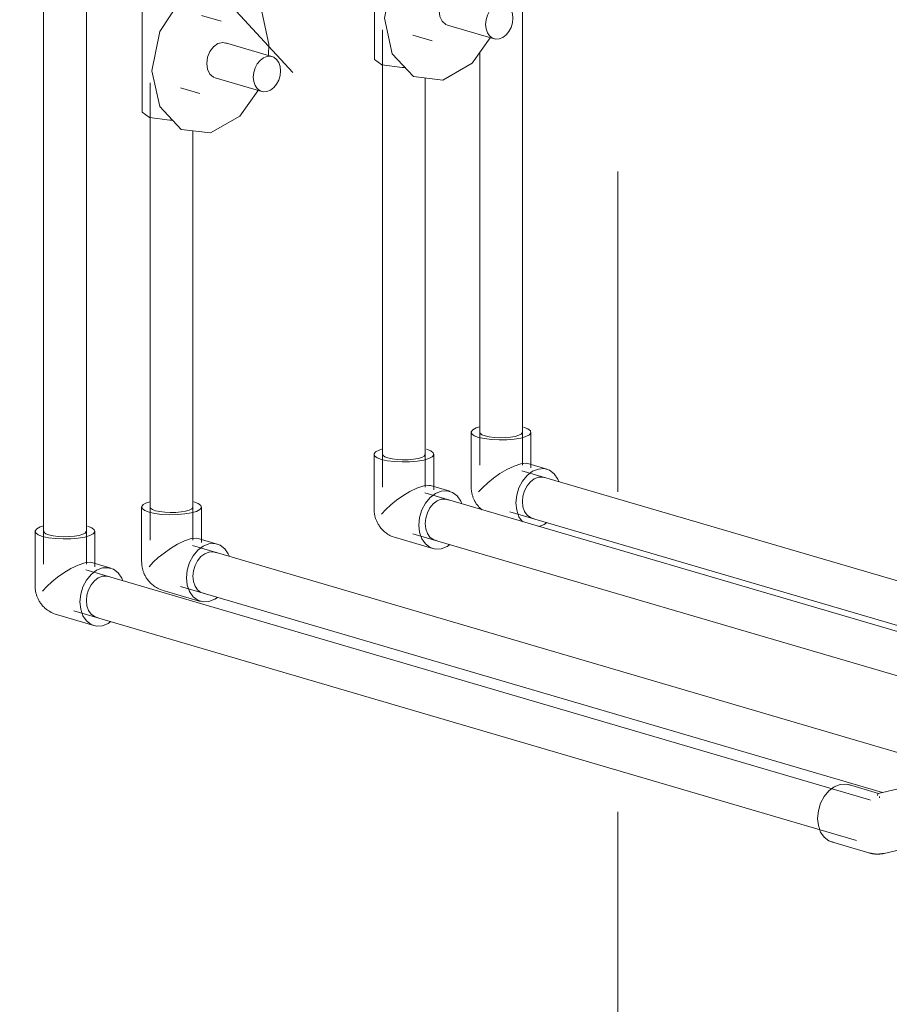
# Model space of a CAD drawing. Header units: millimetres. Extents: x 37081 to 77972, y -4495 to 22354.
# Tile 93 of 109: x 63450 to 63857, y 16264 to 16725. Entities that reach past the tile are written whole.
import ezdxf

# ---------------------------------------------------------------- set-up
doc = ezdxf.new("R2010")
doc.units = ezdxf.units.MM
doc.linetypes.add('ADSK_Скрыто', pattern=[300, 150, -150])
for name, color, linetype, lineweight in [('G-____-____-SYMB', 111, 'ADSK_Скрыто', 20), ('P-PIPE-____-IDEN', 2, 'Continuous', 20), ('P-PIPE-____-OTLN', 3, 'Continuous', 20)]:
    doc.layers.add(name, color=color, linetype=linetype, lineweight=lineweight)

# ---------------------------------------------------------------- blocks, each defined once
blk = doc.blocks.new('ADSK_Полипропилен_Отвод - Универсальный-V121-_3D_ копия 2 копия 1')
at = {"layer": 'P-PIPE-____-OTLN', "color": 220}
for p, q in [((4877.94, 16496.6), (4877.94, 16471)), ((4905.94, 16479.93), (4905.94, 16496.6)), ((4913.38, 16479.3), (4904.45, 16481.92)), ((4901.93, 16464.16), (4902.19, 16466.72)), ((4888, 16457.56), (4905.5, 16452.43))]:
    blk.add_line(p, q, dxfattribs=at)
for points in [[(4881.89, 16499.11, 0), (4880.28, 16498.6, 0), (4878.67, 16497.76, 0), (4877.97, 16496.83, 0), (4878.21, 16495.89, 0), (4879.39, 16495, 0), (4881.43, 16494.21, 0), (4884.18, 16493.59, 0), (4887.46, 16493.18, 0), (4891.04, 16492.99, 0), (4894.69, 16493.06, 0), (4898.15, 16493.36, 0), (4901.18, 16493.89, 0)], [(4901.18, 16493.89, 0), (4903.59, 16494.6, 0), (4905.2, 16495.44, 0), (4905.91, 16496.37, 0), (4905.66, 16497.31, 0), (4904.48, 16498.2, 0), (4902.45, 16498.99, 0)], [(4884.43, 16494.89, 0), (4882.98, 16495.45, 0), (4882.13, 16496.09, 0), (4881.96, 16496.76, 0)], [(4901.92, 16496.43, 0), (4901.41, 16495.77, 0), (4900.26, 16495.17, 0), (4898.54, 16494.66, 0), (4896.37, 16494.29, 0), (4893.9, 16494.07, 0), (4891.3, 16494.02, 0), (4888.74, 16494.15, 0), (4886.39, 16494.45, 0), (4884.43, 16494.89, 0)], [(4881.43, 16468.61, 0), (4883.4, 16470.73, 0), (4885.73, 16472.9, 0), (4888.41, 16475.08, 0), (4891.42, 16477.2, 0), (4894.68, 16479.16, 0), (4898.05, 16480.78, 0), (4901.18, 16481.81, 0)], [(4909.44, 16479.39, 0), (4906.72, 16478.31, 0), (4904.19, 16476.38, 0), (4902.01, 16473.74, 0), (4900.34, 16470.56, 0), (4899.29, 16467.06, 0), (4898.93, 16463.48, 0), (4899.29, 16460.06, 0), (4900.34, 16457.03, 0), (4902.01, 16454.61, 0), (4904.19, 16452.96, 0), (4906.72, 16452.18, 0), (4909.44, 16452.34, 0)], [(4901.18, 16481.81, 0), (4903.65, 16482.06, 0), (4904.45, 16481.92, 0)], [(4919.08, 16473.45, 0), (4918.54, 16474.69, 0), (4916.87, 16477.11, 0), (4914.7, 16478.77, 0), (4912.16, 16479.55, 0), (4909.44, 16479.39, 0)], [(4902.19, 16466.72, 0), (4902.94, 16469.22, 0), (4904.13, 16471.49, 0), (4905.69, 16473.38, 0), (4907.5, 16474.75, 0), (4909.44, 16475.52, 0), (4911.38, 16475.64, 0), (4913.09, 16475.13, 0)], [(4888, 16457.56, 0), (4887.29, 16457.79, 0), (4886.62, 16458.05, 0), (4885.99, 16458.32, 0), (4885.39, 16458.62, 0), (4884.83, 16458.94, 0), (4884.3, 16459.27, 0), (4883.8, 16459.6, 0), (4883.34, 16459.95, 0), (4882.91, 16460.3, 0), (4882.51, 16460.65, 0), (4882.13, 16461.01, 0), (4881.78, 16461.36, 0), (4881.45, 16461.72, 0), (4881.14, 16462.08, 0), (4880.86, 16462.44, 0), (4880.59, 16462.79, 0), (4880.35, 16463.14, 0), (4880.12, 16463.5, 0), (4879.9, 16463.85, 0), (4879.7, 16464.2, 0), (4879.51, 16464.54, 0), (4879.34, 16464.89, 0), (4879.18, 16465.23, 0), (4879.03, 16465.58, 0), (4878.89, 16465.92, 0), (4878.76, 16466.27, 0), (4878.64, 16466.61, 0), (4878.53, 16466.95, 0), (4878.43, 16467.3, 0), (4878.34, 16467.64, 0), (4878.26, 16467.99, 0), (4878.19, 16468.34, 0), (4878.13, 16468.7, 0), (4878.07, 16469.05, 0), (4878.03, 16469.41, 0), (4877.99, 16469.77, 0), (4877.96, 16470.14, 0), (4877.95, 16470.52, 0), (4877.94, 16470.89, 0), (4877.94, 16471, 0)], [(4907.5, 16456.09, 0), (4905.69, 16456.64, 0), (4904.13, 16457.83, 0), (4902.94, 16459.56, 0), (4902.19, 16461.72, 0), (4901.93, 16464.16, 0)], [(4909.44, 16452.34, 0), (4912.16, 16453.42, 0), (4913.46, 16454.28, 0)]]:
    blk.add_polyline3d(points, dxfattribs=at)
blk = doc.blocks.new('ADSK_Полипропилен_Отвод - Универсальный-V122-_3D_ копия 2 копия 1')
at = {"layer": 'P-PIPE-____-OTLN', "color": 150}
for p, q in [((4986.8, 16521.31), (4986.8, 16495.71)), ((5014.8, 16504.65), (5014.8, 16521.31)), ((5022.25, 16504.01), (5013.31, 16506.63)), ((5020.25, 16500.35), (5021.96, 16499.85)), ((5010.8, 16488.87), (5011.05, 16491.43)), ((4996.86, 16482.28), (5014.37, 16477.14))]:
    blk.add_line(p, q, dxfattribs=at)
for points in [[(4990.75, 16523.83, 0), (4989.15, 16523.32, 0), (4987.54, 16522.47, 0), (4986.83, 16521.54, 0), (4987.07, 16520.6, 0), (4988.26, 16519.71, 0), (4990.29, 16518.93, 0), (4993.04, 16518.31, 0), (4996.32, 16517.89, 0), (4999.91, 16517.71, 0), (5003.55, 16517.77, 0), (5007.01, 16518.08, 0), (5010.05, 16518.6, 0)], [(4993.29, 16519.61, 0), (4991.84, 16520.17, 0), (4991, 16520.81, 0), (4990.82, 16521.48, 0)], [(5010.78, 16521.15, 0), (5010.28, 16520.49, 0), (5009.12, 16519.88, 0), (5007.41, 16519.38, 0), (5005.24, 16519, 0), (5002.77, 16518.78, 0), (5000.16, 16518.74, 0), (4997.6, 16518.87, 0), (4995.26, 16519.17, 0), (4993.29, 16519.61, 0)], [(5010.05, 16518.6, 0), (5012.45, 16519.31, 0), (5014.07, 16520.16, 0), (5014.77, 16521.08, 0), (5014.53, 16522.02, 0), (5013.35, 16522.92, 0), (5011.31, 16523.7, 0)], [(4990.29, 16493.32, 0), (4992.26, 16495.45, 0), (4994.6, 16497.62, 0), (4997.28, 16499.8, 0), (5000.28, 16501.92, 0), (5003.54, 16503.88, 0), (5006.91, 16505.5, 0), (5010.05, 16506.52, 0)], [(5010.05, 16506.52, 0), (5012.52, 16506.77, 0), (5013.31, 16506.63, 0)], [(5018.31, 16504.1, 0), (5015.59, 16503.02, 0), (5013.05, 16501.1, 0), (5010.87, 16498.45, 0), (5009.2, 16495.27, 0), (5008.15, 16491.77, 0), (5007.79, 16488.19, 0), (5008.15, 16484.77, 0), (5009.2, 16481.75, 0), (5010.87, 16479.33, 0), (5013.05, 16477.67, 0), (5015.59, 16476.89, 0), (5018.31, 16477.05, 0)], [(5027.94, 16498.16, 0), (5027.41, 16499.41, 0), (5025.74, 16501.83, 0), (5023.56, 16503.48, 0), (5021.03, 16504.26, 0), (5018.31, 16504.1, 0)], [(5011.05, 16491.43, 0), (5011.8, 16493.93, 0), (5013, 16496.2, 0), (5014.55, 16498.09, 0), (5016.36, 16499.47, 0), (5018.31, 16500.24, 0), (5020.25, 16500.35, 0)], [(4996.86, 16482.28, 0), (4996.15, 16482.5, 0), (4995.48, 16482.76, 0), (4994.85, 16483.04, 0), (4994.25, 16483.34, 0), (4993.69, 16483.65, 0), (4993.16, 16483.98, 0), (4992.67, 16484.32, 0), (4992.2, 16484.66, 0), (4991.77, 16485.01, 0), (4991.37, 16485.37, 0), (4990.99, 16485.72, 0), (4990.64, 16486.08, 0), (4990.31, 16486.44, 0), (4990.01, 16486.79, 0), (4989.72, 16487.15, 0), (4989.46, 16487.51, 0), (4989.21, 16487.86, 0), (4988.98, 16488.21, 0), (4988.76, 16488.56, 0), (4988.56, 16488.91, 0), (4988.38, 16489.26, 0), (4988.2, 16489.6, 0), (4988.04, 16489.95, 0), (4987.89, 16490.29, 0), (4987.75, 16490.64, 0), (4987.62, 16490.98, 0), (4987.51, 16491.32, 0), (4987.4, 16491.67, 0), (4987.3, 16492.01, 0), (4987.21, 16492.36, 0), (4987.13, 16492.71, 0), (4987.06, 16493.06, 0), (4986.99, 16493.41, 0), (4986.94, 16493.77, 0), (4986.89, 16494.13, 0), (4986.85, 16494.49, 0), (4986.83, 16494.86, 0), (4986.81, 16495.23, 0), (4986.8, 16495.61, 0), (4986.8, 16495.71, 0)], [(5016.36, 16480.8, 0), (5014.55, 16481.36, 0), (5013, 16482.54, 0), (5011.8, 16484.27, 0), (5011.05, 16486.43, 0), (5010.8, 16488.87, 0)], [(5018.31, 16477.05, 0), (5021.03, 16478.13, 0), (5022.32, 16478.99, 0)]]:
    blk.add_polyline3d(points, dxfattribs=at)
blk = doc.blocks.new('PP-R Вентиль с хромированной рукояткой Белый - PP-R Вентиль с хромированной рукояткой Белый-1646104-_3D_ копия 2 копия 1')
at = {"layer": 'P-PIPE-____-OTLN', "color": 150}
for p, q in [((4987, 16768.4), (4987, 16706.09)), ((5014.6, 16764.63), (5014.6, 16768.4)), ((5024, 16748.83), (5014.88, 16751.51)), ((5047.85, 16732.31), (5026.05, 16738.7)), ((5046.44, 16738.12), (5046.14, 16732.9)), ((5021.26, 16722.39), (5043.06, 16715.99)), ((5004.95, 16717.63), (5014.07, 16714.96)), ((4990.44, 16703.74), (4987.03, 16706.31))]:
    blk.add_line(p, q, dxfattribs=at)
for points in [[(4989.6, 16770.48, 0), (4987.03, 16768.63, 0), (4990.44, 16766.05, 0)], [(4990.44, 16766.05, 0), (4999.92, 16764.85, 0), (5009.92, 16765.73, 0), (5014.57, 16768.18, 0), (5011.16, 16770.76, 0)], [(4991.63, 16725.68, 0), (4995.3, 16744.14, 0), (5005.33, 16759.33, 0), (5019.03, 16767.16, 0), (5032.73, 16765.55, 0), (5042.76, 16754.92, 0), (5046.44, 16738.12, 0)], [(5017.27, 16729.09, 0), (5017.66, 16731.99, 0), (5018.77, 16734.71, 0), (5020.46, 16736.93, 0), (5022.55, 16738.38, 0), (5024.76, 16738.88, 0), (5026.85, 16738.38, 0)], [(5051.84, 16725.6, 0), (5051.62, 16727.67, 0), (5050.98, 16729.51, 0), (5049.97, 16730.98, 0), (5048.65, 16731.99, 0), (5047.11, 16732.46, 0), (5045.45, 16732.36, 0), (5043.8, 16731.71, 0), (5042.26, 16730.54, 0), (5040.94, 16728.93, 0), (5039.93, 16727, 0), (5039.29, 16724.87, 0), (5039.07, 16722.7, 0)], [(5021.26, 16722.39, 0), (5020.46, 16722.71, 0), (5018.77, 16724.15, 0), (5017.66, 16726.37, 0), (5017.27, 16729.09, 0)], [(5041.27, 16716.33, 0), (5032.73, 16704.47, 0), (5019.03, 16696.63, 0), (5005.33, 16698.25, 0), (4995.3, 16708.88, 0), (4991.63, 16725.68, 0)], [(5039.07, 16722.7, 0), (5039.29, 16720.62, 0), (5039.93, 16718.79, 0), (5040.94, 16717.32, 0), (5042.26, 16716.31, 0), (5043.8, 16715.84, 0), (5045.45, 16715.94, 0), (5047.11, 16716.59, 0), (5048.65, 16717.76, 0), (5049.97, 16719.37, 0), (5050.98, 16721.3, 0), (5051.62, 16723.42, 0), (5051.84, 16725.6, 0)], [(5001.19, 16702.53, 0), (4999.92, 16702.53, 0), (4990.44, 16703.74, 0)]]:
    blk.add_polyline3d(points, dxfattribs=at)
blk = doc.blocks.new('PP-R Вентиль с хромированной рукояткой Белый - PP-R Вентиль с хромированной рукояткой Белый-V163-_3D_ копия 2 копия 1')
at = {"layer": 'P-PIPE-____-OTLN', "color": 220}
for p, q in [((4878.14, 16743.69), (4878.14, 16681.37)), ((4905.74, 16739.91), (4905.74, 16743.69)), ((4915.14, 16724.12), (4906.02, 16726.79)), ((4938.98, 16707.59), (4917.18, 16713.98)), ((4937.57, 16713.4), (4937.28, 16708.18)), ((4912.4, 16697.67), (4934.2, 16691.28)), ((4896.09, 16692.92), (4905.2, 16690.25)), ((4881.58, 16679.02), (4878.17, 16681.6))]:
    blk.add_line(p, q, dxfattribs=at)
for points in [[(4881.58, 16741.34, 0), (4891.06, 16740.13, 0), (4901.05, 16741.01, 0), (4905.71, 16743.46, 0), (4902.3, 16746.04, 0)], [(4880.74, 16745.77, 0), (4878.17, 16743.92, 0), (4881.58, 16741.34, 0)], [(4882.76, 16700.96, 0), (4886.44, 16719.43, 0), (4896.47, 16734.61, 0), (4910.17, 16742.45, 0), (4923.87, 16740.83, 0), (4933.9, 16730.2, 0), (4937.57, 16713.4, 0)], [(4908.41, 16704.38, 0), (4908.79, 16707.27, 0), (4909.9, 16709.99, 0), (4911.6, 16712.21, 0), (4913.68, 16713.66, 0), (4915.9, 16714.17, 0), (4917.98, 16713.66, 0)], [(4942.97, 16700.88, 0), (4942.75, 16702.96, 0), (4942.12, 16704.79, 0), (4941.1, 16706.27, 0), (4939.78, 16707.27, 0), (4938.24, 16707.74, 0), (4936.59, 16707.65, 0), (4934.94, 16706.99, 0), (4933.4, 16705.82, 0), (4932.08, 16704.22, 0), (4931.06, 16702.29, 0), (4930.43, 16700.16, 0), (4930.21, 16697.99, 0)], [(4932.4, 16691.62, 0), (4923.87, 16679.75, 0), (4910.17, 16671.92, 0), (4896.47, 16673.53, 0), (4886.44, 16684.16, 0), (4882.76, 16700.96, 0)], [(4912.4, 16697.67, 0), (4911.6, 16697.99, 0), (4909.9, 16699.44, 0), (4908.79, 16701.66, 0), (4908.41, 16704.38, 0)], [(4930.21, 16697.99, 0), (4930.43, 16695.91, 0), (4931.06, 16694.07, 0), (4932.08, 16692.6, 0), (4933.4, 16691.6, 0), (4934.94, 16691.13, 0), (4936.59, 16691.22, 0), (4938.24, 16691.88, 0), (4939.78, 16693.05, 0), (4941.1, 16694.65, 0), (4942.12, 16696.58, 0), (4942.75, 16698.71, 0), (4942.97, 16700.88, 0)], [(4892.33, 16677.82, 0), (4891.06, 16677.82, 0), (4881.58, 16679.02, 0)]]:
    blk.add_polyline3d(points, dxfattribs=at)
blk = doc.blocks.new('ADSK_Полипропилен_Отвод - Универсальный-V164-_3D_ копия 2 копия 1')
at = {"layer": 'P-PIPE-____-OTLN', "color": 150}
for p, q in [((5032.3, 16531.64), (5032.3, 16506.04)), ((5060.3, 16514.98), (5060.3, 16531.64)), ((5067.75, 16514.34), (5058.81, 16516.96)), ((5063.81, 16510.57), (5065.75, 16510.68)), ((5065.75, 16510.68), (5067.35, 16510.23))]:
    blk.add_line(p, q, dxfattribs=at)
for points in [[(5036.25, 16534.16, 0), (5034.65, 16533.65, 0), (5033.04, 16532.8, 0), (5032.33, 16531.87, 0), (5032.57, 16530.93, 0), (5033.75, 16530.04, 0), (5035.79, 16529.26, 0), (5038.54, 16528.64, 0), (5041.82, 16528.22, 0), (5045.41, 16528.04, 0), (5049.05, 16528.1, 0), (5052.51, 16528.41, 0), (5055.55, 16528.93, 0)], [(5055.55, 16528.93, 0), (5057.95, 16529.64, 0), (5059.57, 16530.49, 0), (5060.27, 16531.41, 0), (5060.03, 16532.35, 0), (5058.85, 16533.25, 0), (5056.81, 16534.03, 0)], [(5038.79, 16529.94, 0), (5037.34, 16530.5, 0), (5036.5, 16531.14, 0), (5036.32, 16531.81, 0)], [(5056.28, 16531.48, 0), (5055.78, 16530.82, 0), (5054.62, 16530.21, 0), (5052.91, 16529.71, 0), (5050.74, 16529.33, 0), (5048.27, 16529.11, 0), (5045.66, 16529.07, 0), (5043.1, 16529.2, 0), (5040.76, 16529.5, 0), (5038.79, 16529.94, 0)], [(5035.79, 16503.66, 0), (5037.76, 16505.78, 0), (5040.1, 16507.95, 0), (5042.78, 16510.13, 0), (5045.78, 16512.25, 0), (5049.04, 16514.21, 0), (5052.41, 16515.83, 0), (5055.55, 16516.86, 0)], [(5055.55, 16516.86, 0), (5058.02, 16517.1, 0), (5058.81, 16516.96, 0)], [(5063.81, 16514.43, 0), (5061.09, 16513.36, 0), (5058.55, 16511.43, 0), (5056.37, 16508.78, 0), (5054.7, 16505.6, 0), (5053.65, 16502.1, 0), (5053.29, 16498.52, 0), (5053.65, 16495.1, 0), (5054.7, 16492.08, 0), (5056.32, 16489.71, 0)], [(5073.45, 16508.46, 0), (5072.91, 16509.74, 0), (5071.24, 16512.16, 0), (5069.06, 16513.81, 0), (5066.53, 16514.59, 0), (5063.81, 16514.43, 0)], [(5057.3, 16504.26, 0), (5058.5, 16506.53, 0), (5060.05, 16508.42, 0), (5061.86, 16509.8, 0), (5063.81, 16510.57, 0)], [(5037.27, 16495.34, 0), (5036.87, 16495.7, 0), (5036.49, 16496.05, 0), (5036.14, 16496.41, 0), (5035.81, 16496.77, 0), (5035.51, 16497.12, 0), (5035.22, 16497.48, 0), (5034.96, 16497.84, 0), (5034.71, 16498.19, 0), (5034.48, 16498.54, 0), (5034.26, 16498.89, 0), (5034.06, 16499.24, 0), (5033.88, 16499.59, 0), (5033.7, 16499.93, 0), (5033.54, 16500.28, 0), (5033.39, 16500.62, 0), (5033.25, 16500.97, 0), (5033.12, 16501.31, 0), (5033.01, 16501.65, 0), (5032.9, 16502, 0), (5032.8, 16502.34, 0), (5032.71, 16502.69, 0), (5032.63, 16503.04, 0), (5032.55, 16503.39, 0), (5032.49, 16503.74, 0), (5032.44, 16504.1, 0), (5032.39, 16504.46, 0), (5032.35, 16504.82, 0), (5032.33, 16505.19, 0), (5032.31, 16505.56, 0), (5032.3, 16505.94, 0), (5032.3, 16506.04, 0)], [(5056.3, 16499.2, 0), (5056.55, 16501.76, 0), (5057.3, 16504.26, 0)], [(5061.86, 16491.13, 0), (5060.05, 16491.69, 0), (5058.5, 16492.87, 0), (5057.3, 16494.6, 0), (5056.55, 16496.76, 0), (5056.3, 16499.2, 0)], [(5064.01, 16487.43, 0), (5066.53, 16488.46, 0), (5067.82, 16489.32, 0)]]:
    blk.add_polyline3d(points, dxfattribs=at)
blk = doc.blocks.new('ADSK_Полипропилен_Отвод - Универсальный-V165-_3D_ копия 2 копия 1')
at = {"layer": 'P-PIPE-____-OTLN', "color": 220}
for p, q in [((4828.02, 16485.27), (4828.02, 16459.67)), ((4856.02, 16468.6), (4856.02, 16485.27)), ((4863.47, 16467.97), (4854.53, 16470.59)), ((4861.47, 16464.31), (4863.07, 16463.85)), ((4852.27, 16455.39), (4853.02, 16457.89)), ((4852.02, 16452.83), (4852.27, 16455.39)), ((4838.08, 16446.23), (4855.59, 16441.1))]:
    blk.add_line(p, q, dxfattribs=at)
for points in [[(4831.97, 16487.78, 0), (4830.37, 16487.27, 0), (4828.76, 16486.42, 0), (4828.05, 16485.5, 0), (4828.3, 16484.56, 0), (4829.48, 16483.67, 0), (4831.51, 16482.88, 0), (4834.26, 16482.26, 0), (4837.54, 16481.85, 0), (4841.13, 16481.66, 0), (4844.77, 16481.73, 0), (4848.23, 16482.03, 0), (4851.27, 16482.56, 0)], [(4834.51, 16483.56, 0), (4833.06, 16484.12, 0), (4832.22, 16484.76, 0), (4832.04, 16485.43, 0)], [(4852, 16485.1, 0), (4851.5, 16484.44, 0), (4850.35, 16483.84, 0), (4848.63, 16483.33, 0), (4846.46, 16482.96, 0), (4843.99, 16482.74, 0), (4841.38, 16482.69, 0), (4838.82, 16482.82, 0), (4836.48, 16483.12, 0), (4834.51, 16483.56, 0)], [(4851.27, 16482.56, 0), (4853.67, 16483.27, 0), (4855.29, 16484.11, 0), (4855.99, 16485.04, 0), (4855.75, 16485.98, 0), (4854.57, 16486.87, 0), (4852.53, 16487.65, 0)], [(4831.51, 16457.28, 0), (4833.48, 16459.4, 0), (4835.82, 16461.57, 0), (4838.5, 16463.75, 0), (4841.5, 16465.87, 0), (4844.76, 16467.83, 0), (4848.13, 16469.45, 0), (4851.27, 16470.48, 0)], [(4851.27, 16470.48, 0), (4853.74, 16470.72, 0), (4854.54, 16470.59, 0)], [(4859.53, 16468.06, 0), (4856.81, 16466.98, 0), (4854.27, 16465.05, 0), (4852.09, 16462.41, 0), (4850.42, 16459.23, 0), (4849.37, 16455.73, 0), (4849.02, 16452.15, 0), (4849.37, 16448.73, 0), (4850.42, 16445.7, 0), (4852.09, 16443.28, 0), (4854.27, 16441.63, 0), (4856.81, 16440.85, 0), (4859.53, 16441.01, 0)], [(4869.17, 16462.1, 0), (4868.63, 16463.36, 0), (4866.96, 16465.78, 0), (4864.78, 16467.44, 0), (4862.25, 16468.21, 0), (4859.53, 16468.06, 0)], [(4853.02, 16457.89, 0), (4854.22, 16460.16, 0), (4855.77, 16462.05, 0), (4857.58, 16463.42, 0), (4859.53, 16464.19, 0), (4861.47, 16464.31, 0)], [(4838.08, 16446.23, 0), (4837.38, 16446.46, 0), (4836.7, 16446.72, 0), (4836.07, 16446.99, 0), (4835.47, 16447.29, 0), (4834.91, 16447.61, 0), (4834.38, 16447.93, 0), (4833.89, 16448.27, 0), (4833.43, 16448.62, 0), (4832.99, 16448.97, 0), (4832.59, 16449.32, 0), (4832.21, 16449.68, 0), (4831.86, 16450.03, 0), (4831.53, 16450.39, 0), (4831.23, 16450.75, 0), (4830.94, 16451.11, 0), (4830.68, 16451.46, 0), (4830.43, 16451.81, 0), (4830.2, 16452.17, 0), (4829.99, 16452.52, 0), (4829.78, 16452.87, 0), (4829.6, 16453.21, 0), (4829.42, 16453.56, 0), (4829.26, 16453.9, 0), (4829.11, 16454.25, 0), (4828.97, 16454.59, 0), (4828.85, 16454.94, 0), (4828.73, 16455.28, 0), (4828.62, 16455.62, 0), (4828.52, 16455.97, 0), (4828.43, 16456.31, 0), (4828.35, 16456.66, 0), (4828.28, 16457.01, 0), (4828.21, 16457.37, 0), (4828.16, 16457.72, 0), (4828.11, 16458.08, 0), (4828.08, 16458.44, 0), (4828.05, 16458.81, 0), (4828.03, 16459.18, 0), (4828.02, 16459.56, 0), (4828.02, 16459.67, 0)], [(4857.58, 16444.76, 0), (4855.77, 16445.31, 0), (4854.22, 16446.5, 0), (4853.02, 16448.23, 0), (4852.27, 16450.39, 0), (4852.02, 16452.83, 0)], [(4859.53, 16441.01, 0), (4862.25, 16442.08, 0), (4863.54, 16442.95, 0)]]:
    blk.add_polyline3d(points, dxfattribs=at)
blk = doc.blocks.new('ADSK_Полипропилен_Отвод - Универсальный-V170-_3D_ копия 2 копия 1')
at = {"layer": 'P-PIPE-____-OTLN', "color": 220}
for p, q in [((5223.07, 16362.5), (5209.03, 16366.62)), ((5239.39, 16366.22), (5223.02, 16362.5)), ((5218.62, 16359.63), (5219.42, 16359.3)), ((5223.59, 16360.42), (5223.51, 16361.05)), ((5201.15, 16339.75), (5218.66, 16334.61)), ((5225.7, 16334.4), (5245.59, 16338.91))]:
    blk.add_line(p, q, dxfattribs=at)
for points in [[(5194.58, 16350.8, 0), (5194.94, 16354.38, 0), (5195.99, 16357.88, 0), (5197.66, 16361.06, 0), (5199.84, 16363.7, 0), (5202.37, 16365.63, 0), (5205.09, 16366.71, 0), (5207.81, 16366.86, 0), (5209.92, 16366.29, 0)], [(5239.4, 16366.22, 0), (5240.1, 16366.33, 0), (5242.49, 16366.09, 0), (5244.89, 16364.93, 0), (5247.12, 16362.92, 0), (5249.03, 16360.21, 0), (5250.5, 16356.98, 0), (5251.43, 16353.45, 0), (5251.74, 16349.85, 0)], [(5223.08, 16362.5, 0), (5222.84, 16362.3, 0), (5222.6, 16361.57, 0)], [(5202.37, 16339.5, 0), (5199.84, 16340.28, 0), (5197.66, 16341.93, 0), (5195.99, 16344.35, 0), (5194.94, 16347.38, 0), (5194.58, 16350.8, 0)], [(5251.74, 16349.85, 0), (5251.43, 16346.44, 0), (5250.5, 16343.45, 0), (5249.03, 16341.08, 0), (5247.12, 16339.5, 0), (5244.89, 16338.8, 0)], [(5218.66, 16334.61, 0), (5218.94, 16334.53, 0), (5219.2, 16334.47, 0), (5219.45, 16334.41, 0), (5219.69, 16334.35, 0), (5219.91, 16334.31, 0), (5220.12, 16334.27, 0), (5220.32, 16334.24, 0), (5220.51, 16334.21, 0), (5220.69, 16334.18, 0), (5220.87, 16334.16, 0), (5221.04, 16334.14, 0), (5221.21, 16334.12, 0), (5221.37, 16334.1, 0), (5221.53, 16334.09, 0), (5221.68, 16334.08, 0), (5221.83, 16334.07, 0), (5221.98, 16334.06, 0), (5222.13, 16334.06, 0), (5222.27, 16334.05, 0), (5222.42, 16334.05, 0), (5222.56, 16334.05, 0), (5222.71, 16334.05, 0), (5222.85, 16334.05, 0), (5223, 16334.05, 0), (5223.15, 16334.06, 0), (5223.29, 16334.07, 0), (5223.45, 16334.07, 0), (5223.6, 16334.08, 0), (5223.75, 16334.1, 0), (5223.91, 16334.11, 0), (5224.08, 16334.13, 0), (5224.25, 16334.15, 0), (5224.42, 16334.17, 0), (5224.6, 16334.19, 0), (5224.79, 16334.22, 0), (5224.99, 16334.25, 0), (5225.19, 16334.29, 0), (5225.41, 16334.33, 0), (5225.63, 16334.38, 0), (5225.7, 16334.4, 0)]]:
    blk.add_polyline3d(points, dxfattribs=at)

msp = doc.modelspace()

# ---------------------------------------------------------------- linework, layer by layer
at = {"layer": 'G-____-____-SYMB'}
msp.add_line((63730.18, 22353.77), (63730.18, 14131.73), dxfattribs=at)
at = {"layer": 'P-PIPE-____-IDEN'}
msp.add_line((63577.86, 16700.22), (63028.43, 17295.43), dxfattribs=at)
at = {"layer": 'P-PIPE-____-OTLN', "color": 150}
for p, q in [((63685.4, 16516.19), (63685.4, 16882.35)), ((63619.9, 16720.1), (63619.9, 16505.86)), ((63665.4, 16709.87), (63665.4, 16516.19)), ((63639.9, 16505.86), (63639.9, 16697.6)), ((63945.41, 16437.27), (63685.15, 16513.6)), ((64325.96, 16301.99), (63639.65, 16503.27)), ((63679.52, 16494.41), (63939.78, 16418.08)), ((63634.02, 16484.08), (63970.8, 16385.31))]:
    msp.add_line(p, q, dxfattribs=at)
at = {"layer": 'P-PIPE-____-OTLN', "color": 220}
for p, q in [((63461.12, 16835.98), (63461.12, 16469.81)), ((63481.12, 16469.81), (63481.12, 16835.98)), ((63511.04, 16695.38), (63511.04, 16481.14)), ((63531.04, 16481.14), (63531.04, 16672.89)), ((64256.73, 16265.65), (63530.79, 16478.56)), ((63847.58, 16359.68), (63480.87, 16467.23)), ((63525.16, 16459.37), (63854.03, 16362.91)), ((63475.24, 16448.04), (63841.95, 16340.49)), ((63848.52, 16359.3), (63847.72, 16359.63))]:
    msp.add_line(p, q, dxfattribs=at)

# ---------------------------------------------------------------- block references
at = {"layer": 'P-PIPE-____-OTLN', "color": 150}
for name in ['PP-R Вентиль с хромированной рукояткой Белый - PP-R Вентиль с хромированной рукояткой Белый-1646104-_3D_ копия 2 копия 1', 'ADSK_Полипропилен_Отвод - Универсальный-V164-_3D_ копия 2 копия 1', 'ADSK_Полипропилен_Отвод - Универсальный-V122-_3D_ копия 2 копия 1']:
    msp.add_blockref(name, (58629.1, 0), dxfattribs=at)
at = {"layer": 'P-PIPE-____-OTLN', "color": 220}
for name in ['PP-R Вентиль с хромированной рукояткой Белый - PP-R Вентиль с хромированной рукояткой Белый-V163-_3D_ копия 2 копия 1', 'ADSK_Полипропилен_Отвод - Универсальный-V121-_3D_ копия 2 копия 1', 'ADSK_Полипропилен_Отвод - Универсальный-V165-_3D_ копия 2 копия 1', 'ADSK_Полипропилен_Отвод - Универсальный-V170-_3D_ копия 2 копия 1']:
    msp.add_blockref(name, (58629.1, 0), dxfattribs=at)

doc.saveas('drawing.dxf')
